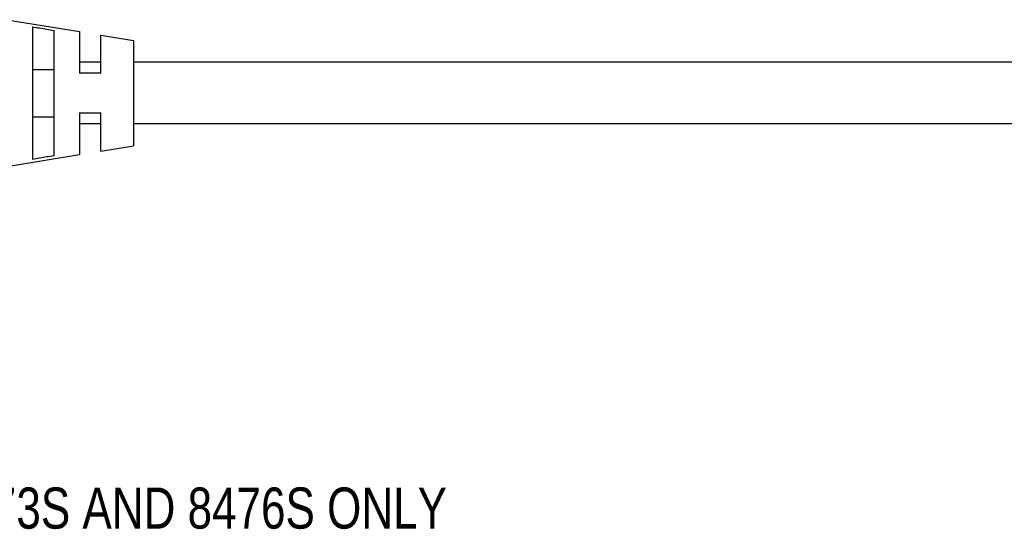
# Model space of a CAD drawing. Header units: inches. Extents: x 0 to 34, y 0 to 22.
# Tile 43 of 60: x 22.3 to 25.3, y 5 to 6.6. Entities that reach past the tile are written whole.
import ezdxf

# ---------------------------------------------------------------- set-up
doc = ezdxf.new("R2010")
doc.units = ezdxf.units.IN
doc.header["$LTSCALE"] = 1.87
doc.header["$MEASUREMENT"] = 0
doc.layers.get('0').update_dxf_attribs({"linetype": 'CONTINUOUS'})
doc.layers.add('DETAIL', color=7, linetype='CONTINUOUS')
doc.styles.get("Standard").update_dxf_attribs({"font": 'txt', "width": 0.8})

msp = doc.modelspace()

# ---------------------------------------------------------------- linework, layer by layer
at = {"color": 7, "linetype": 'CONTINUOUS'}
for p, q in [((22.2509, 6.5557), (22.4709, 6.5197)), ((22.3284, 6.5343), (22.3284, 6.1311)), ((22.3934, 6.5231), (22.3934, 6.1422)), ((22.4709, 6.5197), (22.4709, 6.3927)), ((22.5359, 6.3927), (22.5359, 6.509)), ((22.5359, 6.509), (22.6359, 6.4927)), ((22.6359, 6.4927), (22.6359, 6.1727)), ((22.3284, 6.4047), (22.3934, 6.4047)), ((22.5359, 6.4264), (22.4709, 6.4264)), ((25.7129, 6.4264), (22.6359, 6.4264)), ((22.5359, 6.3927), (22.4709, 6.3927)), ((22.3284, 6.2606), (22.3934, 6.2606)), ((22.4709, 6.2727), (22.4709, 6.1457)), ((22.4709, 6.2727), (22.5359, 6.2727)), ((22.5359, 6.1563), (22.5359, 6.2727)), ((22.5359, 6.2389), (22.4709, 6.2389)), ((25.7129, 6.2389), (22.6359, 6.2389)), ((22.5359, 6.1563), (22.6359, 6.1727)), ((22.2509, 6.1097), (22.4709, 6.1457))]:
    msp.add_line(p, q, dxfattribs=at)
for points, knots in [([(22.3284, 6.5343), (22.3357, 6.533), (22.3502, 6.5305), (22.3719, 6.5268), (22.3863, 6.5244), (22.3934, 6.5231)], [0, 0, 0, 0, 0.336816, 0.670146, 1, 1, 1, 1]), ([(22.3934, 6.1422), (22.3863, 6.141), (22.3719, 6.1385), (22.3502, 6.1348), (22.3357, 6.1323), (22.3284, 6.1311)], [0, 0, 0, 0, 0.329814, 0.663143, 1, 1, 1, 1])]:
    msp.add_open_spline(points, degree=3, knots=knots, dxfattribs=at)

# ---------------------------------------------------------------- texts
at = {"layer": 'DETAIL', "color": 2, "linetype": 'CONTINUOUS', "width": 0.8}
msp.add_text('8472S, 8473S AND 8476S ONLY', height=0.125, dxfattribs=at).set_placement((21.5955, 5.0092))

doc.saveas('drawing.dxf')
